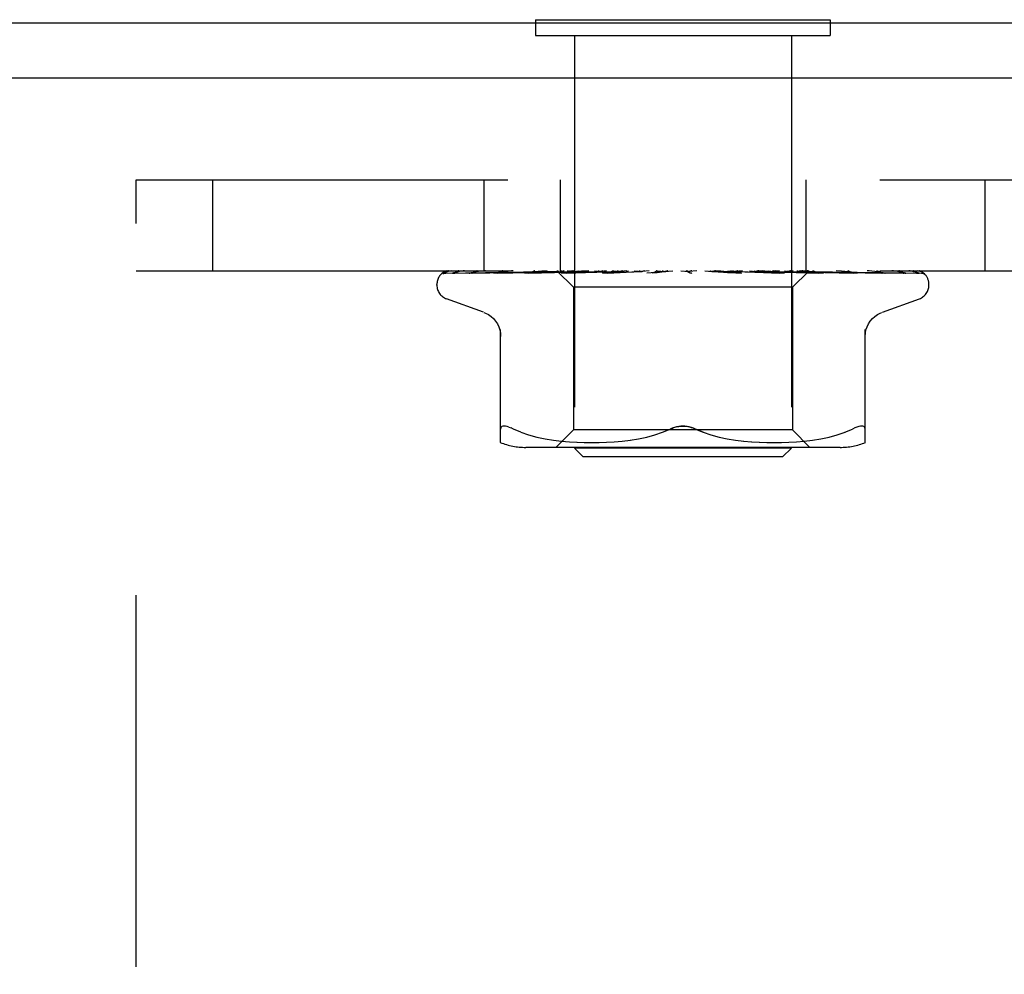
# Model space of a CAD drawing. Header units: inches. Extents: x 0 to 77.3, y 0 to 50.
# Tile 7 of 49: x 5.6 to 6.8, y 30 to 31.1. Entities that reach past the tile are written whole.
import ezdxf

# ---------------------------------------------------------------- set-up
doc = ezdxf.new("R2010")
doc.units = ezdxf.units.IN
doc.header["$LTSCALE"] = 4.25
doc.header["$MEASUREMENT"] = 0
doc.linetypes.add('HIDDEN', pattern=[0.2, 0.1, -0.1])
doc.layers.get('0').update_dxf_attribs({"linetype": 'CONTINUOUS'})
doc.layers.add('DEFAULT_2', color=8, linetype='HIDDEN')

msp = doc.modelspace()

# ---------------------------------------------------------------- linework, layer by layer
at = {"color": 3, "linetype": 'Continuous'}
for p, q in [((12.739062, 31.134092), (3.261062, 31.134092)), ((12.739062, 31.071092), (3.287062, 31.071092))]:
    msp.add_line(p, q, dxfattribs=at)
at = {"color": 7, "linetype": 'Continuous'}
for p, q in [((6.225562, 31.138092), (6.225562, 31.134092)), ((6.225562, 31.138092), (6.562562, 31.138092)), ((6.562562, 31.138092), (6.562562, 31.134092))]:
    msp.add_line(p, q, dxfattribs=at)
at = {"layer": 'DEFAULT_2', "color": 8, "linetype": 'HIDDEN'}
for p, q in [((6.225562, 31.134092), (6.225562, 31.120092)), ((6.562562, 31.134092), (6.562562, 31.120092)), ((6.225562, 31.120092), (6.562562, 31.120092)), ((6.270062, 31.120092), (6.270062, 30.648092)), ((6.518062, 31.120092), (6.518062, 30.648092)), ((5.769062, 29.205092), (5.769062, 30.955092)), ((5.769062, 30.955092), (10.019062, 30.955092)), ((5.856362, 30.955092), (5.856362, 30.851092)), ((6.166362, 30.955092), (6.166362, 30.851092)), ((6.253562, 30.955092), (6.253562, 30.851092)), ((6.534562, 30.955092), (6.534562, 30.851092)), ((6.739162, 30.955092), (6.739162, 30.851092)), ((5.769062, 30.851092), (10.019062, 30.851092)), ((6.239053, 30.851092), (6.23276, 30.85048)), ((6.249811, 30.851092), (6.268812, 30.832091)), ((6.283522, 30.851092), (6.27243, 30.850082)), ((6.275245, 30.851092), (6.281107, 30.850329)), ((6.286558, 30.851092), (6.281439, 30.850329)), ((6.292872, 30.851092), (6.299895, 30.850329)), ((6.306704, 30.851092), (6.300301, 30.850329)), ((6.314157, 30.851092), (6.322086, 30.850329)), ((6.330007, 30.851092), (6.322551, 30.850329)), ((6.326745, 30.850637), (6.331974, 30.851092)), ((6.33833, 30.851092), (6.346878, 30.850329)), ((6.355625, 30.851092), (6.347386, 30.850329)), ((6.352695, 30.848473), (6.382632, 30.851092)), ((6.364517, 30.851092), (6.373376, 30.850329)), ((6.391772, 30.851092), (6.400621, 30.850329)), ((6.39759, 30.851092), (6.397967, 30.850898)), ((6.410053, 30.851092), (6.401158, 30.850329)), ((6.419109, 30.851092), (6.427629, 30.850329)), ((6.436895, 30.851092), (6.428152, 30.850329)), ((6.460848, 30.848473), (6.430988, 30.851092)), ((6.445542, 30.851092), (6.453425, 30.850329)), ((6.462189, 30.851092), (6.453914, 30.850329)), ((6.470113, 30.851092), (6.477074, 30.850329)), ((6.485022, 30.851092), (6.477512, 30.850329)), ((6.487639, 30.850485), (6.480771, 30.851092)), ((6.491937, 30.851092), (6.497724, 30.850329)), ((6.504566, 30.851092), (6.498095, 30.850329)), ((6.510222, 30.851092), (6.512485, 30.850709)), ((6.520117, 30.851092), (6.517569, 30.850709)), ((6.533975, 30.850483), (6.527438, 30.851092)), ((6.538275, 30.851092), (6.537526, 30.850305)), ((6.122431, 30.848449), (6.168589, 30.849124)), ((6.12303, 30.848449), (6.191111, 30.849449)), ((6.131656, 30.848449), (6.198168, 30.84945)), ((6.133432, 30.848449), (6.21958, 30.849758)), ((6.153261, 30.848449), (6.213687, 30.84945)), ((6.168972, 30.849124), (6.233178, 30.850051)), ((6.177817, 30.848444), (6.177912, 30.84845)), ((6.177907, 30.84845), (6.233033, 30.84945)), ((6.181804, 30.84845), (6.217462, 30.849124)), ((6.191396, 30.84945), (6.251222, 30.850306)), ((6.213267, 30.84845), (6.274064, 30.849759)), ((6.213402, 30.84846), (6.213272, 30.848451)), ((6.213687, 30.84945), (6.266691, 30.850306)), ((6.217462, 30.849124), (6.251559, 30.849759)), ((6.218033, 30.84845), (6.247465, 30.849125)), ((6.218996, 30.849758), (6.25634, 30.850306)), ((6.21958, 30.849758), (6.256493, 30.850306)), ((6.233033, 30.84945), (6.281165, 30.850306)), ((6.233296, 30.850051), (6.251274, 30.850306)), ((6.247465, 30.849125), (6.275635, 30.849759)), ((6.251274, 30.850305), (6.251199, 30.850329)), ((6.251223, 30.850305), (6.25125, 30.850329)), ((6.251559, 30.849759), (6.281502, 30.850306)), ((6.255184, 30.848451), (6.322221, 30.850307)), ((6.255439, 30.848467), (6.255188, 30.848451)), ((6.263423, 30.849235), (6.255445, 30.848468)), ((6.256493, 30.850305), (6.256311, 30.850329)), ((6.25634, 30.850305), (6.256462, 30.850329)), ((6.260653, 30.848451), (6.282793, 30.849126)), ((6.27243, 30.850082), (6.263423, 30.849235)), ((6.266691, 30.850305), (6.266402, 30.850329)), ((6.266442, 30.850305), (6.266648, 30.850329)), ((6.274064, 30.849759), (6.299982, 30.850307)), ((6.275635, 30.849759), (6.300395, 30.850307)), ((6.281502, 30.850306), (6.281107, 30.850329)), ((6.281166, 30.850306), (6.281439, 30.850329)), ((6.282793, 30.849126), (6.304017, 30.849761)), ((6.300396, 30.850306), (6.299895, 30.850329)), ((6.299982, 30.850307), (6.300301, 30.850329)), ((6.302434, 30.848471), (6.302169, 30.848454)), ((6.302174, 30.848454), (6.347108, 30.85031)), ((6.302462, 30.848473), (6.314951, 30.849594)), ((6.304017, 30.849761), (6.322699, 30.850308)), ((6.308166, 30.848456), (6.32221, 30.84913)), ((6.314951, 30.849594), (6.326745, 30.850637)), ((6.322327, 30.850312), (6.322086, 30.850329)), ((6.32221, 30.84913), (6.335719, 30.849765)), ((6.322221, 30.850307), (6.322551, 30.850329)), ((6.322699, 30.850308), (6.322327, 30.850312)), ((6.335719, 30.849765), (6.347646, 30.850311)), ((6.347108, 30.85031), (6.347386, 30.850329)), ((6.359165, 30.848498), (6.364563, 30.849166)), ((6.364563, 30.849166), (6.369851, 30.849798)), ((6.369851, 30.849798), (6.374592, 30.850344)), ((6.399432, 30.850272), (6.399271, 30.850418)), ((6.399638, 30.850091), (6.399577, 30.850143)), ((6.400342, 30.849553), (6.400357, 30.849543)), ((6.427247, 30.850318), (6.435614, 30.849772)), ((6.427826, 30.850314), (6.427629, 30.850329)), ((6.427826, 30.850315), (6.461047, 30.848459)), ((6.435614, 30.849772), (6.445061, 30.849138)), ((6.445061, 30.849138), (6.454845, 30.848464)), ((6.453233, 30.850308), (6.453914, 30.850329)), ((6.453233, 30.850309), (6.468607, 30.849762)), ((6.45374, 30.850308), (6.453425, 30.850329)), ((6.45374, 30.850308), (6.509981, 30.848452)), ((6.461057, 30.848458), (6.460857, 30.848472)), ((6.468607, 30.849762), (6.486053, 30.849127)), ((6.476957, 30.850306), (6.477512, 30.850329)), ((6.476957, 30.850307), (6.498777, 30.84976)), ((6.477404, 30.850306), (6.477074, 30.850329)), ((6.477404, 30.850307), (6.526875, 30.849125)), ((6.486053, 30.849127), (6.504229, 30.848453)), ((6.496711, 30.849667), (6.487639, 30.850485)), ((6.509702, 30.84847), (6.496711, 30.849667)), ((6.497647, 30.850306), (6.498094, 30.850329)), ((6.497647, 30.850306), (6.525123, 30.849759)), ((6.498023, 30.850306), (6.497724, 30.850329)), ((6.498777, 30.84976), (6.523586, 30.849125)), ((6.509989, 30.848452), (6.509707, 30.84847)), ((6.512485, 30.850709), (6.514626, 30.850329)), ((6.514575, 30.850306), (6.514917, 30.850329)), ((6.514575, 30.850306), (6.56461, 30.84945)), ((6.514869, 30.850306), (6.514626, 30.850329)), ((6.517569, 30.850709), (6.514917, 30.850329)), ((6.537553, 30.850332), (6.519312, 30.832091)), ((6.523586, 30.849125), (6.54949, 30.848451)), ((6.525123, 30.849759), (6.556398, 30.849124)), ((6.526875, 30.849125), (6.55463, 30.84845)), ((6.527136, 30.850305), (6.527371, 30.850329)), ((6.527136, 30.850306), (6.583745, 30.84945)), ((6.527338, 30.850305), (6.527172, 30.850329)), ((6.542462, 30.849664), (6.533975, 30.850483)), ((6.534879, 30.850305), (6.535008, 30.850329)), ((6.534982, 30.850305), (6.534906, 30.850329)), ((6.537526, 30.850305), (6.537532, 30.850311)), ((6.537527, 30.850306), (6.62037, 30.849124)), ((6.537532, 30.850311), (6.53755, 30.850329)), ((6.554625, 30.848451), (6.554422, 30.848464)), ((6.556398, 30.849124), (6.589091, 30.84845)), ((6.56461, 30.84945), (6.621624, 30.848449)), ((6.583745, 30.84945), (6.648261, 30.848449)), ((6.593396, 30.848454), (6.586756, 30.849224)), ((6.593438, 30.84845), (6.593405, 30.848453)), ((6.593825, 30.84945), (6.661104, 30.848449)), ((6.621625, 30.84845), (6.621855, 30.848432)), ((6.625026, 30.84845), (6.625138, 30.848446)), ((6.625138, 30.848446), (6.625283, 30.848431)), ((6.670798, 30.846774), (6.670742, 30.846828)), ((6.112812, 30.834596), (6.112812, 30.835426)), ((6.268812, 30.832091), (6.268812, 30.669068)), ((6.519312, 30.832091), (6.268812, 30.832091)), ((6.519312, 30.832091), (6.519312, 30.669068)), ((6.675312, 30.834596), (6.675312, 30.835426)), ((6.16607, 30.803541), (6.123778, 30.818934)), ((6.622054, 30.803541), (6.664346, 30.818934)), ((6.185729, 30.654584), (6.185729, 30.783807)), ((6.602396, 30.654584), (6.602396, 30.783807)), ((6.195114, 30.672238), (6.197554, 30.671266)), ((6.200312, 30.670003), (6.197554, 30.671266)), ((6.208774, 30.666398), (6.200312, 30.670003)), ((6.208744, 30.666408), (6.217634, 30.663332)), ((6.217586, 30.663347), (6.226992, 30.660823)), ((6.226939, 30.660836), (6.236547, 30.658821)), ((6.268812, 30.669068), (6.248812, 30.649068)), ((6.519312, 30.669068), (6.268812, 30.669068)), ((6.343304, 30.658832), (6.352805, 30.660818)), ((6.352722, 30.660798), (6.362029, 30.663293)), ((6.361981, 30.663279), (6.370898, 30.666364)), ((6.370877, 30.666356), (6.379479, 30.670003)), ((6.417247, 30.666356), (6.408645, 30.670003)), ((6.426096, 30.663293), (6.435403, 30.660798)), ((6.435319, 30.660818), (6.44482, 30.658832)), ((6.519312, 30.669068), (6.539312, 30.649068)), ((6.551577, 30.658821), (6.561185, 30.660836)), ((6.561133, 30.660823), (6.570538, 30.663347)), ((6.57049, 30.663332), (6.57938, 30.666408)), ((6.57935, 30.666398), (6.587812, 30.670003)), ((6.573655, 30.649068), (6.21447, 30.649068)), ((6.236496, 30.65883), (6.246084, 30.65731)), ((6.246034, 30.657317), (6.255453, 30.656206)), ((6.255397, 30.656211), (6.26438, 30.655441)), ((6.264298, 30.655447), (6.27303, 30.654958)), ((6.272915, 30.654963), (6.281412, 30.654672)), ((6.281267, 30.654675), (6.289723, 30.654589)), ((6.289553, 30.654589), (6.298149, 30.654669)), ((6.29796, 30.654665), (6.306736, 30.654957)), ((6.306537, 30.654948), (6.315623, 30.65546)), ((6.315427, 30.655446), (6.32472, 30.656244)), ((6.32454, 30.656226), (6.334034, 30.657352)), ((6.33388, 30.657331), (6.343425, 30.658854)), ((6.4447, 30.658854), (6.454245, 30.657331)), ((6.454091, 30.657352), (6.463585, 30.656226)), ((6.463404, 30.656244), (6.472697, 30.655446)), ((6.472502, 30.65546), (6.481587, 30.654948)), ((6.481388, 30.654957), (6.490165, 30.654665)), ((6.489975, 30.654669), (6.498572, 30.654589)), ((6.498401, 30.654589), (6.506857, 30.654675)), ((6.506713, 30.654672), (6.515209, 30.654963)), ((6.515094, 30.654958), (6.523827, 30.655447)), ((6.523744, 30.655441), (6.532727, 30.656211)), ((6.532671, 30.656206), (6.542091, 30.657317)), ((6.542041, 30.65731), (6.551628, 30.65883)), ((6.280062, 30.638092), (6.270062, 30.648092)), ((6.518062, 30.648092), (6.270062, 30.648092)), ((6.508062, 30.638092), (6.280062, 30.638092)), ((6.508062, 30.638092), (6.518062, 30.648092))]:
    msp.add_line(p, q, dxfattribs=at)
for points in [[(6.129506, 30.851092), (6.127883, 30.850712), (6.12625, 30.850276), (6.124713, 30.849812), (6.12326, 30.849318), (6.121885, 30.848785), (6.120586, 30.848206), (6.11971, 30.847762)], [(6.126289, 30.851092), (6.126067, 30.851013), (6.125394, 30.850751), (6.124749, 30.850471), (6.124136, 30.850178), (6.123554, 30.849876), (6.123007, 30.849571), (6.122494, 30.849267), (6.122017, 30.848967), (6.121581, 30.848679), (6.121184, 30.848406), (6.120837, 30.848158), (6.120201, 30.847692)], [(6.123849, 30.851092), (6.12288, 30.850722), (6.122008, 30.850326), (6.121872, 30.850257)], [(6.144421, 30.851092), (6.142694, 30.850812), (6.140407, 30.850413), (6.138185, 30.849996), (6.13603, 30.849563), (6.133941, 30.849113), (6.131926, 30.848646), (6.130539, 30.848306)], [(6.137997, 30.851092), (6.137743, 30.851003), (6.137065, 30.850747), (6.136411, 30.850475), (6.135785, 30.850194), (6.135188, 30.849906), (6.134621, 30.849619), (6.134088, 30.849337), (6.133591, 30.849066), (6.13274, 30.848593)], [(6.16824, 30.851092), (6.166298, 30.850846), (6.163364, 30.850455), (6.160451, 30.850047), (6.157568, 30.849626), (6.154715, 30.849189), (6.151897, 30.848738), (6.149923, 30.84841)], [(6.158886, 30.851092), (6.15837, 30.850908), (6.157559, 30.850591), (6.156786, 30.850261), (6.156054, 30.849928), (6.155371, 30.849603), (6.154185, 30.849027)], [(6.200161, 30.851092), (6.197998, 30.85086), (6.1945, 30.850472), (6.190978, 30.850068), (6.187444, 30.849649), (6.183898, 30.849217), (6.180346, 30.84877), (6.177827, 30.848445)], [(6.188201, 30.851092), (6.187553, 30.850853), (6.186676, 30.850499), (6.18585, 30.85014), (6.185085, 30.849793), (6.18437, 30.849465), (6.183705, 30.849165), (6.183104, 30.848905), (6.182575, 30.848695), (6.182159, 30.84855), (6.182031, 30.848512)], [(6.224876, 30.851092), (6.224421, 30.850917), (6.223631, 30.85059), (6.222867, 30.850252), (6.221417, 30.849592)], [(6.249884, 30.851092), (6.250163, 30.8509), (6.250475, 30.850709), (6.25082, 30.850519), (6.251199, 30.850329)], [(6.250185, 30.851092), (6.250499, 30.850819), (6.25076, 30.850603), (6.250968, 30.850444), (6.251121, 30.850344), (6.251214, 30.850306), (6.251223, 30.850305)], [(6.25082, 30.851092), (6.251027, 30.850819), (6.251176, 30.850603), (6.251269, 30.850444), (6.251304, 30.850344), (6.251281, 30.850306), (6.251274, 30.850305)], [(6.251623, 30.851092), (6.251479, 30.8509), (6.251369, 30.850709), (6.251293, 30.850519), (6.25125, 30.850329)], [(6.253355, 30.851092), (6.254048, 30.8509), (6.254771, 30.850709), (6.255526, 30.850519), (6.256311, 30.850329)], [(6.254751, 30.851092), (6.255161, 30.850819), (6.255523, 30.850603), (6.255839, 30.850444), (6.256104, 30.850344), (6.256311, 30.850306), (6.25634, 30.850305)], [(6.258511, 30.851092), (6.257949, 30.8509), (6.25742, 30.850709), (6.256925, 30.850519), (6.256462, 30.850329)], [(6.256631, 30.851092), (6.256724, 30.850819), (6.256757, 30.850603), (6.25673, 30.850444), (6.256647, 30.850344), (6.256493, 30.850305)], [(6.261912, 30.851092), (6.262993, 30.8509), (6.264101, 30.850709), (6.265238, 30.850519), (6.266402, 30.850329)], [(6.264352, 30.851092), (6.264842, 30.850819), (6.265293, 30.850603), (6.265706, 30.850444), (6.266074, 30.850344), (6.266387, 30.850306), (6.266442, 30.850305)], [(6.267571, 30.851092), (6.266762, 30.850742), (6.266012, 30.850393)], [(6.270298, 30.851092), (6.269338, 30.8509), (6.26841, 30.850709), (6.267513, 30.850519), (6.266648, 30.850329)], [(6.26741, 30.851092), (6.267384, 30.850819), (6.2673, 30.850603), (6.267156, 30.850444), (6.266956, 30.850344), (6.266691, 30.850305)], [(6.27864, 30.851092), (6.279194, 30.850819), (6.279717, 30.850603), (6.280212, 30.850444), (6.280669, 30.850344), (6.281077, 30.850306), (6.281166, 30.850306)], [(6.282766, 30.851092), (6.282624, 30.850819), (6.282425, 30.850603), (6.282167, 30.850444), (6.281859, 30.850344), (6.281502, 30.850306)], [(6.297101, 30.851092), (6.297702, 30.850818), (6.298278, 30.850601), (6.29883, 30.850443), (6.299354, 30.850345), (6.299843, 30.850307), (6.299982, 30.850307)], [(6.302145, 30.851092), (6.301891, 30.850819), (6.301585, 30.850603), (6.301224, 30.850444), (6.300817, 30.850344), (6.300396, 30.850306)], [(6.314707, 30.851092), (6.314531, 30.851007), (6.313925, 30.8507), (6.313332, 30.850383), (6.312734, 30.85006), (6.312121, 30.849736), (6.311483, 30.849419), (6.310812, 30.849121), (6.310124, 30.84886), (6.30942, 30.84865), (6.308747, 30.848515), (6.308148, 30.848456)], [(6.319066, 30.851092), (6.319684, 30.850819), (6.320292, 30.850603), (6.320895, 30.850444), (6.321479, 30.850344), (6.322029, 30.850306), (6.322221, 30.850307)], [(6.324846, 30.851092), (6.324518, 30.850838), (6.324151, 30.850632), (6.323742, 30.850474), (6.323299, 30.850367), (6.322828, 30.850313), (6.322699, 30.850308)], [(6.343741, 30.851092), (6.344359, 30.850819), (6.344978, 30.850603), (6.345603, 30.850444), (6.346219, 30.850344), (6.346811, 30.850306), (6.347108, 30.85031)], [(6.350049, 30.851092), (6.349602, 30.850819), (6.349118, 30.850603), (6.348592, 30.850444), (6.348037, 30.850344), (6.347646, 30.850311)], [(6.364489, 30.851092), (6.364331, 30.850997), (6.363948, 30.850751), (6.363581, 30.850504), (6.363208, 30.850249), (6.362815, 30.849984), (6.362394, 30.849716), (6.361928, 30.849443), (6.361403, 30.849174), (6.360821, 30.848924), (6.360178, 30.848708), (6.359511, 30.848552), (6.359079, 30.848489)], [(6.370235, 30.851092), (6.37083, 30.850819), (6.371437, 30.850603), (6.372061, 30.850444), (6.372688, 30.850344), (6.373301, 30.850306), (6.373908, 30.850329)], [(6.376842, 30.851092), (6.376321, 30.850819), (6.375773, 30.850603), (6.375192, 30.850444), (6.374592, 30.850344)], [(6.399271, 30.850418), (6.399215, 30.850469), (6.399131, 30.850544), (6.39902, 30.850638), (6.398873, 30.850757), (6.398703, 30.850885), (6.398524, 30.851012), (6.398402, 30.851092)], [(6.404258, 30.851092), (6.403682, 30.850819), (6.40309, 30.850603), (6.402474, 30.850444), (6.401851, 30.850344), (6.401236, 30.850306), (6.400621, 30.850329)], [(6.424818, 30.851092), (6.425304, 30.850819), (6.425822, 30.850603), (6.426379, 30.850444), (6.426958, 30.850344), (6.427247, 30.850317)], [(6.431305, 30.851092), (6.430696, 30.850819), (6.43008, 30.850603), (6.429453, 30.850444), (6.428829, 30.850344), (6.428223, 30.850306), (6.427826, 30.850314)], [(6.449501, 30.850665), (6.448993, 30.850953), (6.448734, 30.851092)], [(6.450934, 30.851092), (6.451338, 30.850819), (6.451783, 30.850603), (6.452274, 30.850444), (6.452799, 30.850344), (6.453233, 30.850308)], [(6.457006, 30.851092), (6.456385, 30.850819), (6.455769, 30.850603), (6.455152, 30.850444), (6.454549, 30.850344), (6.453975, 30.850306), (6.45374, 30.850308)], [(6.474995, 30.851092), (6.475302, 30.850819), (6.475658, 30.850603), (6.476066, 30.850444), (6.476516, 30.850344), (6.476957, 30.850306)], [(6.480432, 30.851092), (6.479821, 30.850819), (6.479227, 30.850603), (6.478643, 30.850444), (6.478084, 30.850344), (6.477563, 30.850306), (6.477404, 30.850306)], [(6.496131, 30.851092), (6.49633, 30.850819), (6.496584, 30.850603), (6.496894, 30.850444), (6.497254, 30.850344), (6.497647, 30.850306)], [(6.500096, 30.849791), (6.498745, 30.850471), (6.498076, 30.850798), (6.497434, 30.851092)], [(6.500737, 30.851092), (6.500159, 30.850819), (6.499607, 30.850603), (6.499077, 30.850444), (6.498582, 30.850344), (6.498132, 30.850306), (6.498023, 30.850306)], [(6.513577, 30.851092), (6.513662, 30.850819), (6.513804, 30.850603), (6.514006, 30.850444), (6.514261, 30.850344), (6.514575, 30.850306)], [(6.517186, 30.851092), (6.516661, 30.850819), (6.516173, 30.850603), (6.515716, 30.850444), (6.515302, 30.850344), (6.51494, 30.850306), (6.514869, 30.850306)], [(6.52431, 30.851092), (6.525074, 30.8509), (6.525806, 30.850709), (6.526505, 30.850519), (6.527172, 30.850329)], [(6.526704, 30.851092), (6.526671, 30.850819), (6.526696, 30.850603), (6.526782, 30.850444), (6.526925, 30.850344), (6.527136, 30.850305)], [(6.529185, 30.851092), (6.528733, 30.850819), (6.528325, 30.850603), (6.527958, 30.850444), (6.52764, 30.850344), (6.527379, 30.850306), (6.527338, 30.850305)], [(6.531112, 30.851092), (6.530221, 30.8509), (6.5293, 30.850709), (6.528351, 30.850519), (6.527371, 30.850329)], [(6.533689, 30.851092), (6.534044, 30.8509), (6.534365, 30.850709), (6.534652, 30.850519), (6.534906, 30.850329)], [(6.535037, 30.851092), (6.534887, 30.850819), (6.534795, 30.850603), (6.534762, 30.850444), (6.534786, 30.850344), (6.534879, 30.850305)], [(6.5363, 30.851092), (6.535937, 30.850819), (6.535624, 30.850603), (6.53536, 30.850444), (6.53515, 30.850344), (6.535, 30.850306), (6.534982, 30.850305)], [(6.537153, 30.851092), (6.536665, 30.8509), (6.536144, 30.850709), (6.535592, 30.850519), (6.535008, 30.850329)], [(6.538023, 30.851092), (6.537955, 30.8509), (6.537853, 30.850709), (6.537718, 30.850519), (6.53755, 30.850329)], [(6.545971, 30.849571), (6.544381, 30.850307), (6.54356, 30.850677), (6.542714, 30.851032), (6.54256, 30.851092)], [(6.586756, 30.849224), (6.582907, 30.849656), (6.579089, 30.850074), (6.575306, 30.850477), (6.569307, 30.851092)], [(6.584588, 30.850208), (6.583792, 30.850555), (6.582959, 30.850893), (6.582428, 30.851092)], [(6.625273, 30.848431), (6.623018, 30.848757), (6.619821, 30.849206), (6.616609, 30.84964), (6.613387, 30.85006), (6.610157, 30.850465), (6.606928, 30.850854), (6.604873, 30.851092)], [(6.621828, 30.848438), (6.62179, 30.848448), (6.621592, 30.848509), (6.621265, 30.84863), (6.620823, 30.848815), (6.620286, 30.849054), (6.619688, 30.849332), (6.619025, 30.849643), (6.618296, 30.849981), (6.617509, 30.850331), (6.616663, 30.850685), (6.615772, 30.851023), (6.615574, 30.851092)], [(6.64899, 30.848374), (6.647308, 30.848706), (6.644888, 30.849161), (6.642412, 30.849602), (6.639887, 30.850028), (6.637313, 30.850439), (6.634695, 30.850833), (6.632865, 30.851092)], [(6.644781, 30.849341), (6.644191, 30.849639), (6.643561, 30.849946), (6.642895, 30.850255), (6.642194, 30.850558), (6.641465, 30.850849), (6.640791, 30.851092)], [(6.664006, 30.848158), (6.662901, 30.848522), (6.661275, 30.849015), (6.659566, 30.849486), (6.657778, 30.849936), (6.655909, 30.850367), (6.653957, 30.850777), (6.652308, 30.851092)], [(6.66196, 30.848748), (6.661481, 30.849037), (6.660958, 30.849341), (6.660391, 30.849655), (6.659786, 30.849972), (6.659144, 30.850284), (6.658466, 30.850588), (6.657756, 30.850876), (6.657163, 30.851092)], [(6.670969, 30.846647), (6.670125, 30.847472), (6.668998, 30.848339), (6.667849, 30.849043), (6.666669, 30.849639), (6.665435, 30.850165), (6.664125, 30.850636), (6.662603, 30.851092)], [(6.670742, 30.846828), (6.67063, 30.846937), (6.67055, 30.847015), (6.670452, 30.847111), (6.67033, 30.847228), (6.670192, 30.847359), (6.67004, 30.847499), (6.669875, 30.847647), (6.669699, 30.847802), (6.669511, 30.847964), (6.66931, 30.84813), (6.669098, 30.848301), (6.668876, 30.848474), (6.668642, 30.848651), (6.668398, 30.848828), (6.668143, 30.849007), (6.667878, 30.849186), (6.667604, 30.849364), (6.66732, 30.849542), (6.667027, 30.849718), (6.666723, 30.849893), (6.66641, 30.850064), (6.666086, 30.850233), (6.665754, 30.850398), (6.665413, 30.850559), (6.665063, 30.850714), (6.664705, 30.850863), (6.664339, 30.851005), (6.664102, 30.851092)], [(6.119704, 30.847759), (6.120036, 30.847922), (6.120558, 30.848128), (6.121152, 30.848296), (6.121794, 30.848407), (6.122435, 30.84845)], [(6.120201, 30.847692), (6.120165, 30.847667), (6.120108, 30.847626), (6.120152, 30.847654), (6.120304, 30.847745), (6.120577, 30.847887), (6.120958, 30.848051), (6.121438, 30.848214), (6.121992, 30.848346), (6.122593, 30.848428), (6.123032, 30.84845)], [(6.130535, 30.848306), (6.130743, 30.848353), (6.131225, 30.848425), (6.131662, 30.84845)], [(6.132245, 30.848322), (6.132174, 30.848285), (6.132032, 30.848214), (6.132004, 30.8482), (6.132101, 30.848237), (6.132336, 30.848308), (6.132698, 30.848385), (6.13317, 30.848439), (6.133432, 30.84845)], [(6.13274, 30.848593), (6.132413, 30.848412), (6.132245, 30.848322)], [(6.149916, 30.84841), (6.150124, 30.848437), (6.150379, 30.84845)], [(6.150373, 30.848449), (6.231698, 30.849758), (6.250199, 30.850051)], [(6.152888, 30.848443), (6.152811, 30.848415), (6.152752, 30.848396), (6.152821, 30.848411), (6.153026, 30.848438), (6.153259, 30.84845)], [(6.154185, 30.849027), (6.153699, 30.848795), (6.153297, 30.848611), (6.152994, 30.848484), (6.152888, 30.848443)], [(6.182031, 30.848512), (6.18188, 30.848473), (6.181753, 30.848449), (6.181778, 30.84845), (6.181801, 30.84845)], [(6.23276, 30.85048), (6.228748, 30.850077), (6.224681, 30.84966), (6.220561, 30.849229), (6.21341, 30.84846)], [(6.221417, 30.849592), (6.220732, 30.849289), (6.220087, 30.84902), (6.219489, 30.848795), (6.218966, 30.848626), (6.218537, 30.848519), (6.218223, 30.848466), (6.218031, 30.848451)], [(6.266012, 30.850393), (6.264531, 30.849684), (6.2638, 30.849352), (6.263082, 30.849053), (6.2624, 30.848806), (6.26177, 30.848622), (6.26122, 30.848509), (6.260772, 30.848458), (6.260644, 30.848452)], [(6.347646, 30.850311), (6.347468, 30.850306), (6.346878, 30.850329)], [(6.374592, 30.850344), (6.373989, 30.850306), (6.373376, 30.850329)], [(6.397967, 30.850898), (6.398141, 30.850819), (6.398714, 30.850603), (6.399315, 30.850444), (6.399929, 30.850344), (6.400541, 30.850306), (6.401158, 30.850329)], [(6.397967, 30.850898), (6.398378, 30.850697), (6.398825, 30.850465), (6.399251, 30.850229), (6.399657, 30.84999), (6.400047, 30.849747), (6.400342, 30.849553)], [(6.399363, 30.85033), (6.399401, 30.8503), (6.399484, 30.850227), (6.399617, 30.85011), (6.399801, 30.849955), (6.400041, 30.849767), (6.400342, 30.849553)], [(6.399524, 30.85019), (6.399476, 30.850233), (6.399432, 30.850272)], [(6.399864, 30.849904), (6.399781, 30.849971), (6.399705, 30.850034)], [(6.400357, 30.849542), (6.400281, 30.849594), (6.400161, 30.849678), (6.400052, 30.849758), (6.399954, 30.849833)], [(6.400357, 30.849543), (6.400686, 30.849336), (6.401094, 30.849114), (6.401561, 30.848904), (6.402082, 30.84872), (6.402653, 30.848575), (6.403249, 30.848482), (6.403841, 30.848449), (6.404427, 30.848473)], [(6.427247, 30.850317), (6.427547, 30.850306), (6.428152, 30.850329)], [(6.454885, 30.848462), (6.454738, 30.848473), (6.454102, 30.848561), (6.453436, 30.84872), (6.452772, 30.848941), (6.452147, 30.849199), (6.451558, 30.849484), (6.451011, 30.849778), (6.450495, 30.850076), (6.449501, 30.850665)], [(6.498023, 30.850306), (6.559181, 30.849124), (6.576687, 30.848781), (6.593442, 30.84845)], [(6.50424, 30.848453), (6.504131, 30.848459), (6.50358, 30.84852), (6.502933, 30.848657), (6.502227, 30.848873), (6.501511, 30.849144), (6.500795, 30.849457), (6.500096, 30.849791)], [(6.514869, 30.850306), (6.585502, 30.849124), (6.605703, 30.84878), (6.625031, 30.848449)], [(6.53488, 30.850306), (6.616658, 30.849124), (6.639986, 30.84878), (6.662296, 30.848449)], [(6.554415, 30.848465), (6.551241, 30.848788), (6.542462, 30.849664)], [(6.543802, 30.850051), (6.603397, 30.849124), (6.625139, 30.84878), (6.645919, 30.848449)], [(6.549491, 30.848451), (6.549169, 30.848478), (6.548703, 30.848561), (6.548123, 30.848718), (6.547459, 30.848946), (6.546731, 30.849237), (6.545971, 30.849571)], [(6.589093, 30.84845), (6.589091, 30.848451), (6.589004, 30.848459), (6.588776, 30.8485), (6.588416, 30.848595), (6.587939, 30.848754), (6.587371, 30.848973), (6.586743, 30.849238), (6.586063, 30.849541), (6.584588, 30.850208)], [(6.62037, 30.849124), (6.66667, 30.848449), (6.667063, 30.848428), (6.667447, 30.848384), (6.667822, 30.848318), (6.668185, 30.84823), (6.668536, 30.848123), (6.668873, 30.847999), (6.669194, 30.84786), (6.669497, 30.847707), (6.669784, 30.847543), (6.670048, 30.847374), (6.670288, 30.847202), (6.670491, 30.847043), (6.670642, 30.846916), (6.670744, 30.846824), (6.67079, 30.846781), (6.670796, 30.846776)], [(6.646722, 30.848354), (6.646767, 30.848343), (6.646831, 30.848323), (6.64676, 30.848351), (6.646549, 30.848445), (6.646223, 30.848603), (6.64581, 30.848812), (6.644781, 30.849341)], [(6.645921, 30.84845), (6.646268, 30.84843), (6.646582, 30.848385), (6.646722, 30.848354)], [(6.648256, 30.84845), (6.648718, 30.848419), (6.64899, 30.848375)], [(6.661102, 30.84845), (6.661513, 30.848429), (6.662056, 30.848355), (6.66252, 30.848246), (6.662874, 30.848129), (6.663092, 30.848038), (6.663149, 30.848011)], [(6.663149, 30.848011), (6.663182, 30.847995), (6.663149, 30.848014), (6.662999, 30.848103), (6.662735, 30.848266), (6.66196, 30.848748)], [(6.662291, 30.84845), (6.66287, 30.848413), (6.663449, 30.848316), (6.663941, 30.848181), (6.663997, 30.848162)], [(6.166538, 30.803371), (6.168455, 30.802594), (6.171715, 30.800884), (6.174752, 30.798763), (6.177514, 30.79625), (6.179947, 30.793393), (6.181994, 30.79024), (6.183618, 30.786852), (6.184792, 30.783298), (6.185496, 30.779634), (6.185729, 30.775963)], [(6.602396, 30.775963), (6.602629, 30.779634), (6.603333, 30.783298), (6.604506, 30.786852), (6.60613, 30.79024), (6.608177, 30.793393), (6.61061, 30.79625), (6.613373, 30.798763), (6.616409, 30.800884), (6.619669, 30.802594), (6.621587, 30.803371)], [(6.195114, 30.672238), (6.193009, 30.672914), (6.19119, 30.67331), (6.189636, 30.673444), (6.188326, 30.67331), (6.187256, 30.672914), (6.186443, 30.672238), (6.185915, 30.671266), (6.185729, 30.670003)], [(6.379479, 30.670003), (6.380735, 30.670583), (6.38206, 30.671125), (6.383456, 30.671636), (6.384909, 30.6721), (6.386408, 30.672504), (6.387939, 30.672842), (6.389494, 30.673106), (6.391047, 30.673296), (6.392569, 30.673407), (6.394062, 30.673441)], [(6.394062, 30.673441), (6.391676, 30.673354), (6.389237, 30.67307), (6.38676, 30.672585), (6.384285, 30.671909), (6.381852, 30.671049), (6.379479, 30.670003)], [(6.408645, 30.670003), (6.40627, 30.67105), (6.403835, 30.671911), (6.401359, 30.672587), (6.398883, 30.67307), (6.396446, 30.673354), (6.394062, 30.673441)], [(6.394062, 30.673441), (6.395971, 30.673383), (6.397892, 30.673207), (6.399828, 30.672908), (6.401739, 30.672499), (6.403594, 30.671984), (6.405376, 30.671386), (6.407058, 30.670728), (6.408645, 30.670003)], [(6.602396, 30.670003), (6.602209, 30.671266), (6.601681, 30.672238), (6.600868, 30.672914), (6.599798, 30.67331), (6.598488, 30.673444), (6.596934, 30.67331), (6.595115, 30.672914), (6.59301, 30.672238), (6.590571, 30.671266), (6.587812, 30.670003)], [(6.408645, 30.670003), (6.417226, 30.666364), (6.426144, 30.663279)]]:
    msp.add_lwpolyline(points, dxfattribs=at)
for centre, radius, start, end in [((6.129479, 30.835426), 0.016667, 117.148769, 180), ((6.658646, 30.835426), 0.016667, 0, 42.235341), ((6.129479, 30.834596), 0.016667, 180, 250), ((6.658646, 30.834596), 0.016667, 290, 360), ((6.21447, 30.726646), 0.077578, 247.923935, 270), ((6.573655, 30.726646), 0.077578, 270, 292.076065)]:
    msp.add_arc(centre, radius, start, end, dxfattribs=at)

doc.saveas('drawing.dxf')
